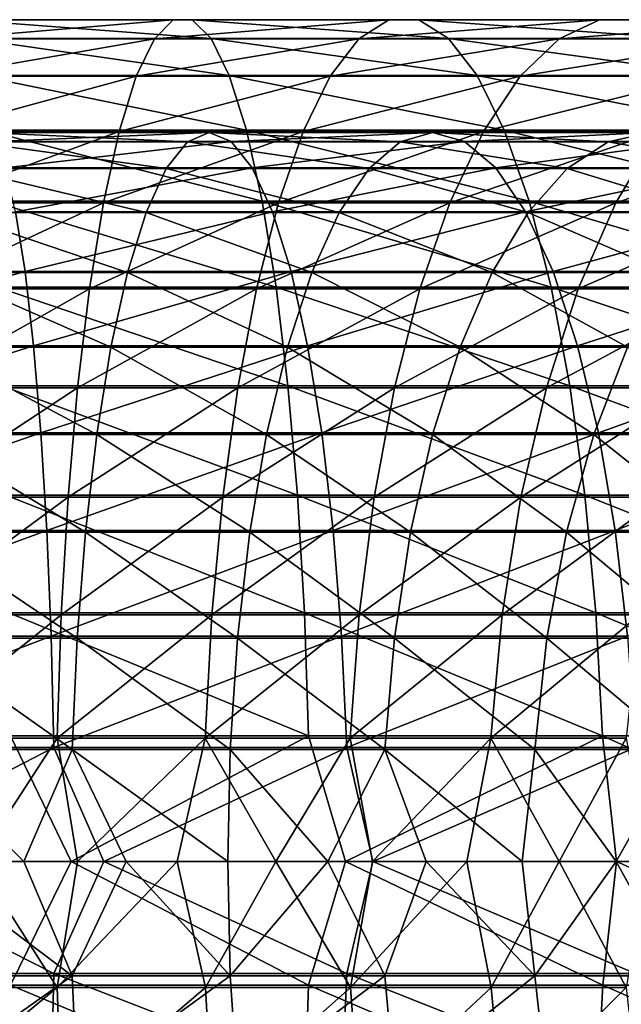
# Model space of a CAD drawing. Header units: metres. Extents: x -62 to 150, y -92 to 92.
# Tile 255 of 256: x 105 to 113, y -2 to 11. Entities that reach past the tile are written whole.
import ezdxf

# ---------------------------------------------------------------- set-up
doc = ezdxf.new("R2010")
doc.units = ezdxf.units.M
doc.layers.add('solid_500615', color=7, linetype='CONTINUOUS')

msp = doc.modelspace()

# ---------------------------------------------------------------- linework, layer by layer
at = {"layer": 'solid_500615'}
for points in [[(107.288795, 10.967999, -47.211426), (107.043732, 10.720164, -48.819798), (104.341377, 10.720164, -48.530399)], [(104.442451, 10.967999, -46.906605), (107.288795, 10.967999, -47.211426), (104.341377, 10.720164, -48.530399)], [(107.536682, 10.970339, -45.584503), (107.288795, 10.967999, -47.211426), (104.442451, 10.967999, -46.906605)], [(104.544693, 10.970339, -45.264084), (107.536682, 10.970339, -45.584503), (104.442451, 10.967999, -46.906605)], [(107.781853, 10.727129, -43.975441), (107.536682, 10.970339, -45.584503), (104.544693, 10.970339, -45.264084)], [(104.645813, 10.727129, -43.639595), (107.781853, 10.727129, -43.975441), (104.544693, 10.970339, -45.264084)], [(110.096756, 10.967999, -47.768135), (109.709648, 10.720164, -49.348347), (107.043732, 10.720164, -48.819798)], [(107.288795, 10.967999, -47.211426), (110.096756, 10.967999, -47.768135), (107.043732, 10.720164, -48.819798)], [(110.488327, 10.970339, -46.169697), (110.096756, 10.967999, -47.768135), (107.288795, 10.967999, -47.211426)], [(107.536682, 10.970339, -45.584503), (110.488327, 10.970339, -46.169697), (107.288795, 10.967999, -47.211426)], [(110.875603, 10.727129, -44.58881), (110.488327, 10.970339, -46.169697), (107.536682, 10.970339, -45.584503)], [(107.781853, 10.727129, -43.975441), (110.875603, 10.727129, -44.58881), (107.536682, 10.970339, -45.584503)], [(112.844093, 10.967999, -48.572319), (112.318008, 10.720164, -50.111851), (109.709648, 10.720164, -49.348347)], [(110.096756, 10.967999, -47.768135), (112.844093, 10.967999, -48.572319), (109.709648, 10.720164, -49.348347)], [(113.376251, 10.970339, -47.015034), (112.844093, 10.967999, -48.572319), (110.096756, 10.967999, -47.768135)], [(110.488327, 10.970339, -46.169697), (113.376251, 10.970339, -47.015034), (110.096756, 10.967999, -47.768135)], [(113.902557, 10.727129, -45.474842), (113.376251, 10.970339, -47.015034), (110.488327, 10.970339, -46.169697)], [(110.875603, 10.727129, -44.58881), (113.902557, 10.727129, -45.474842), (110.488327, 10.970339, -46.169697)], [(115.509041, 10.967999, -49.617611), (114.848145, 10.720164, -51.104263), (112.318008, 10.720164, -50.111851)], [(112.844093, 10.967999, -48.572319), (115.509041, 10.967999, -49.617611), (112.318008, 10.720164, -50.111851)], [(116.177559, 10.970339, -48.113811), (115.509041, 10.967999, -49.617611), (112.844093, 10.967999, -48.572319)], [(113.376251, 10.970339, -47.015034), (116.177559, 10.970339, -48.113811), (112.844093, 10.967999, -48.572319)], [(107.043732, 10.720164, -48.819798), (106.806984, 10.23238, -50.373619), (104.243729, 10.23238, -50.099113)], [(104.341377, 10.720164, -48.530399), (107.043732, 10.720164, -48.819798), (104.243729, 10.23238, -50.099113)], [(108.018814, 10.243814, -42.420258), (107.781853, 10.727129, -43.975441), (104.645813, 10.727129, -43.639595)], [(104.743546, 10.243814, -42.069504), (108.018814, 10.243814, -42.420258), (104.645813, 10.727129, -43.639595)], [(109.709648, 10.720164, -49.348347), (109.33567, 10.23238, -50.874958), (106.806984, 10.23238, -50.373619)], [(107.043732, 10.720164, -48.819798), (109.709648, 10.720164, -49.348347), (106.806984, 10.23238, -50.373619)], [(111.249908, 10.243814, -43.060856), (110.875603, 10.727129, -44.58881), (107.781853, 10.727129, -43.975441)], [(108.018814, 10.243814, -42.420258), (111.249908, 10.243814, -43.060856), (107.781853, 10.727129, -43.975441)], [(112.318008, 10.720164, -50.111851), (111.809769, 10.23238, -51.599163), (109.33567, 10.23238, -50.874958)], [(109.709648, 10.720164, -49.348347), (112.318008, 10.720164, -50.111851), (109.33567, 10.23238, -50.874958)], [(114.411247, 10.243814, -43.986225), (113.902557, 10.727129, -45.474842), (110.875603, 10.727129, -44.58881)], [(111.249908, 10.243814, -43.060856), (114.411247, 10.243814, -43.986225), (110.875603, 10.727129, -44.58881)], [(114.848145, 10.720164, -51.104263), (114.209671, 10.23238, -52.540493), (111.809769, 10.23238, -51.599163)], [(112.318008, 10.720164, -50.111851), (114.848145, 10.720164, -51.104263), (111.809769, 10.23238, -51.599163)], [(106.806984, 10.23238, -50.373619), (106.583839, 9.515565, -51.838104), (104.151695, 9.515565, -51.577641)], [(104.243729, 10.23238, -50.099113), (106.806984, 10.23238, -50.373619), (104.151695, 9.515565, -51.577641)], [(108.242256, 9.531213, -40.953762), (108.018814, 10.243814, -42.420258), (104.743546, 10.243814, -42.069504)], [(104.835709, 9.531213, -40.588947), (108.242256, 9.531213, -40.953762), (104.743546, 10.243814, -42.069504)], [(109.33567, 10.23238, -50.874958), (108.983192, 9.515565, -52.313805), (106.583839, 9.515565, -51.838104)], [(106.806984, 10.23238, -50.373619), (109.33567, 10.23238, -50.874958), (106.583839, 9.515565, -51.838104)], [(111.602867, 9.531213, -41.620037), (111.249908, 10.243814, -43.060856), (108.018814, 10.243814, -42.420258)], [(108.242256, 9.531213, -40.953762), (111.602867, 9.531213, -41.620037), (108.018814, 10.243814, -42.420258)], [(111.809769, 10.23238, -51.599163), (111.33075, 9.515565, -53.000965), (108.983192, 9.515565, -52.313805)], [(109.33567, 10.23238, -50.874958), (111.809769, 10.23238, -51.599163), (108.983192, 9.515565, -52.313805)], [(114.890923, 9.531213, -42.5825), (114.411247, 10.243814, -43.986225), (111.249908, 10.243814, -43.060856)], [(111.602867, 9.531213, -41.620037), (114.890923, 9.531213, -42.5825), (111.249908, 10.243814, -43.060856)], [(114.209671, 10.23238, -52.540493), (113.607895, 9.515565, -53.894146), (111.33075, 9.515565, -53.000965)], [(111.809769, 10.23238, -51.599163), (114.209671, 10.23238, -52.540493), (111.33075, 9.515565, -53.000965)], [(106.583839, 9.515565, -51.838104), (106.379311, 8.585763, -53.180481), (104.067329, 8.585763, -52.932888)], [(104.151695, 9.515565, -51.577641), (106.583839, 9.515565, -51.838104), (104.067329, 8.585763, -52.932888)], [(104.808174, 9.49999, -46.104275), (104.661629, 9.380693, -47.585037), (107.475395, 9.380693, -47.911278)], [(107.75898, 9.49999, -46.450417), (104.808174, 9.49999, -46.104275), (107.475395, 9.380693, -47.911278)], [(104.95472, 9.384899, -44.623226), (104.808174, 9.49999, -46.104275), (107.75898, 9.49999, -46.450417)], [(108.447189, 8.605274, -39.60878), (108.242256, 9.531213, -40.953762), (104.835709, 9.531213, -40.588947)], [(104.920235, 8.605274, -39.231068), (108.447189, 8.605274, -39.60878), (104.835709, 9.531213, -40.588947)], [(108.042572, 9.384899, -44.989281), (104.95472, 9.384899, -44.623226), (107.75898, 9.49999, -46.450417)], [(108.983192, 9.515565, -52.313805), (108.66011, 8.585763, -53.632675), (106.379311, 8.585763, -53.180481)], [(106.583839, 9.515565, -51.838104), (108.983192, 9.515565, -52.313805), (106.379311, 8.585763, -53.180481)], [(107.75898, 9.49999, -46.450417), (107.475395, 9.380693, -47.911278), (110.248482, 9.380693, -48.488976)], [(110.666664, 9.49999, -47.060658), (107.75898, 9.49999, -46.450417), (110.248482, 9.380693, -48.488976)], [(108.042572, 9.384899, -44.989281), (107.75898, 9.49999, -46.450417), (110.666664, 9.49999, -47.060658)], [(111.084885, 9.384899, -45.632084), (108.042572, 9.384899, -44.989281), (110.666664, 9.49999, -47.060658)], [(111.926582, 8.605274, -40.298607), (111.602867, 9.531213, -41.620037), (108.242256, 9.531213, -40.953762)], [(108.447189, 8.605274, -39.60878), (111.926582, 8.605274, -40.298607), (108.242256, 9.531213, -40.953762)], [(111.33075, 9.515565, -53.000965), (110.89167, 8.585763, -54.285885), (108.66011, 8.585763, -53.632675)], [(108.983192, 9.515565, -52.313805), (111.33075, 9.515565, -53.000965), (108.66011, 8.585763, -53.632675)], [(110.666664, 9.49999, -47.060658), (110.248482, 9.380693, -48.488976), (112.95845, 9.380693, -49.313461)], [(113.507652, 9.49999, -47.93005), (110.666664, 9.49999, -47.060658), (112.95845, 9.380693, -49.313461)], [(111.084885, 9.384899, -45.632084), (110.666664, 9.49999, -47.060658), (113.507652, 9.49999, -47.93005)], [(113.607895, 9.515565, -53.894146), (113.056305, 8.585763, -55.134933), (110.89167, 8.585763, -54.285885)], [(111.33075, 9.515565, -53.000965), (113.607895, 9.515565, -53.894146), (110.89167, 8.585763, -54.285885)], [(114.0569, 9.384899, -46.546394), (111.084885, 9.384899, -45.632084), (113.507652, 9.49999, -47.93005)], [(115.330856, 8.605274, -41.295086), (114.890923, 9.531213, -42.5825), (111.602867, 9.531213, -41.620037)], [(111.926582, 8.605274, -40.298607), (115.330856, 8.605274, -41.295086), (111.602867, 9.531213, -41.620037)], [(113.507652, 9.49999, -47.93005), (112.95845, 9.380693, -49.313461), (115.583397, 9.380693, -50.378067)], [(115.796608, 9.515565, -54.986275), (115.136871, 8.585763, -56.1731), (113.056305, 8.585763, -55.134933)], [(113.607895, 9.515565, -53.894146), (115.796608, 9.515565, -54.986275), (113.056305, 8.585763, -55.134933)], [(104.661629, 9.380693, -47.585037), (104.518745, 9.029951, -49.028996), (107.198891, 9.029951, -49.335842)], [(107.475395, 9.380693, -47.911278), (104.661629, 9.380693, -47.585037), (107.198891, 9.029951, -49.335842)], [(105.097656, 9.03826, -43.178429), (104.95472, 9.384899, -44.623226), (108.042572, 9.384899, -44.989281)], [(108.319206, 9.03826, -43.563919), (105.097656, 9.03826, -43.178429), (108.042572, 9.384899, -44.989281)], [(107.475395, 9.380693, -47.911278), (107.198891, 9.029951, -49.335842), (109.840706, 9.029951, -49.881821)], [(110.248482, 9.380693, -48.488976), (107.475395, 9.380693, -47.911278), (109.840706, 9.029951, -49.881821)], [(108.319206, 9.03826, -43.563919), (108.042572, 9.384899, -44.989281), (111.084885, 9.384899, -45.632084)], [(111.492844, 9.03826, -44.238487), (108.319206, 9.03826, -43.563919), (111.084885, 9.384899, -45.632084)], [(110.248482, 9.380693, -48.488976), (109.840706, 9.029951, -49.881821), (112.42292, 9.029951, -50.662533)], [(112.95845, 9.380693, -49.313461), (110.248482, 9.380693, -48.488976), (112.42292, 9.029951, -50.662533)], [(111.492844, 9.03826, -44.238487), (111.084885, 9.384899, -45.632084), (114.0569, 9.384899, -46.546394)], [(114.592674, 9.03826, -45.196632), (111.492844, 9.03826, -44.238487), (114.0569, 9.384899, -46.546394)], [(112.95845, 9.380693, -49.313461), (112.42292, 9.029951, -50.662533), (114.924706, 9.029951, -51.671684)], [(115.583397, 9.380693, -50.378067), (112.95845, 9.380693, -49.313461), (114.924706, 9.029951, -51.671684)], [(104.518745, 9.029951, -49.028996), (104.383072, 8.456417, -50.400517), (106.936287, 8.456417, -50.688961)], [(107.198891, 9.029951, -49.335842), (104.518745, 9.029951, -49.028996), (106.936287, 8.456417, -50.688961)], [(105.233482, 8.468623, -41.805519), (105.097656, 9.03826, -43.178429), (108.319206, 9.03826, -43.563919)], [(108.582077, 8.468623, -42.209488), (105.233482, 8.468623, -41.805519), (108.319206, 9.03826, -43.563919)], [(107.198891, 9.029951, -49.335842), (106.936287, 8.456417, -50.688961), (109.45343, 8.456417, -51.20483)], [(109.840706, 9.029951, -49.881821), (107.198891, 9.029951, -49.335842), (109.45343, 8.456417, -51.20483)], [(108.582077, 8.468623, -42.209488), (108.319206, 9.03826, -43.563919), (111.492844, 9.03826, -44.238487)], [(111.880501, 8.468623, -42.914257), (108.582077, 8.468623, -42.209488), (111.492844, 9.03826, -44.238487)], [(109.840706, 9.029951, -49.881821), (109.45343, 8.456417, -51.20483), (111.914276, 8.456417, -51.943985)], [(112.42292, 9.029951, -50.662533), (109.840706, 9.029951, -49.881821), (111.914276, 8.456417, -51.943985)], [(111.880501, 8.468623, -42.914257), (111.492844, 9.03826, -44.238487), (114.592674, 9.03826, -45.196632)], [(115.101784, 8.468623, -43.914059), (111.880501, 8.468623, -42.914257), (114.592674, 9.03826, -45.196632)], [(112.42292, 9.029951, -50.662533), (111.914276, 8.456417, -51.943985), (114.299072, 8.456417, -52.900486)], [(114.924706, 9.029951, -51.671684), (112.42292, 9.029951, -50.662533), (114.299072, 8.456417, -52.900486)], [(108.629013, 7.486724, -38.415413), (108.447189, 8.605274, -39.60878), (104.920235, 8.605274, -39.231068)], [(104.995232, 7.486724, -38.02626), (108.629013, 7.486724, -38.415413), (104.920235, 8.605274, -39.231068)], [(112.213806, 7.486724, -39.126133), (111.926582, 8.605274, -40.298607), (108.447189, 8.605274, -39.60878)], [(108.629013, 7.486724, -38.415413), (112.213806, 7.486724, -39.126133), (108.447189, 8.605274, -39.60878)], [(115.721199, 7.486724, -40.152798), (115.330856, 8.605274, -41.295086), (111.926582, 8.605274, -40.298607)], [(112.213806, 7.486724, -39.126133), (115.721199, 7.486724, -40.152798), (111.926582, 8.605274, -40.298607)], [(105.358856, 7.690045, -40.538368), (101.869133, 7.690045, -40.432404), (105.233482, 8.468623, -41.805519)], [(106.379311, 8.585763, -53.180481), (106.19796, 7.463787, -54.370701), (103.992531, 7.463787, -54.134518)], [(104.067329, 8.585763, -52.932888), (106.379311, 8.585763, -53.180481), (103.992531, 7.463787, -54.134518)], [(105.358856, 7.690045, -40.538368), (105.233482, 8.468623, -41.805519), (108.582077, 8.468623, -42.209488)], [(108.824707, 7.690045, -40.959396), (105.358856, 7.690045, -40.538368), (108.582077, 8.468623, -42.209488)], [(108.66011, 8.585763, -53.632675), (108.373642, 7.463787, -54.802052), (106.19796, 7.463787, -54.370701)], [(106.379311, 8.585763, -53.180481), (108.66011, 8.585763, -53.632675), (106.19796, 7.463787, -54.370701)], [(110.89167, 8.585763, -54.285885), (110.502357, 7.463787, -55.425159), (108.373642, 7.463787, -54.802052)], [(108.66011, 8.585763, -53.632675), (110.89167, 8.585763, -54.285885), (108.373642, 7.463787, -54.802052)], [(108.824707, 7.690045, -40.959396), (108.582077, 8.468623, -42.209488), (111.880501, 8.468623, -42.914257)], [(112.238297, 7.690045, -41.692039), (108.824707, 7.690045, -40.959396), (111.880501, 8.468623, -42.914257)], [(113.056305, 8.585763, -55.134933), (112.56723, 7.463787, -56.235077), (110.502357, 7.463787, -55.425159)], [(110.89167, 8.585763, -54.285885), (113.056305, 8.585763, -55.134933), (110.502357, 7.463787, -55.425159)], [(112.238297, 7.690045, -41.692039), (111.880501, 8.468623, -42.914257), (115.101784, 8.468623, -43.914059)], [(115.571678, 7.690045, -42.730301), (112.238297, 7.690045, -41.692039), (115.101784, 8.468623, -43.914059)], [(115.136871, 8.585763, -56.1731), (114.55191, 7.463787, -57.225395), (112.56723, 7.463787, -56.235077)], [(113.056305, 8.585763, -55.134933), (115.136871, 8.585763, -56.1731), (112.56723, 7.463787, -56.235077)], [(104.383072, 8.456417, -50.400517), (104.257904, 7.674243, -51.665764), (106.694031, 7.674243, -51.937241)], [(106.936287, 8.456417, -50.688961), (104.383072, 8.456417, -50.400517), (106.694031, 7.674243, -51.937241)], [(106.936287, 8.456417, -50.688961), (106.694031, 7.674243, -51.937241), (109.096153, 7.674243, -52.42535)], [(109.45343, 8.456417, -51.20483), (106.936287, 8.456417, -50.688961), (109.096153, 7.674243, -52.42535)], [(109.45343, 8.456417, -51.20483), (109.096153, 7.674243, -52.42535), (111.445038, 7.674243, -53.126179)], [(111.914276, 8.456417, -51.943985), (109.45343, 8.456417, -51.20483), (111.445038, 7.674243, -53.126179)], [(111.914276, 8.456417, -51.943985), (111.445038, 7.674243, -53.126179), (113.721893, 7.674243, -54.034122)], [(114.299072, 8.456417, -52.900486), (111.914276, 8.456417, -51.943985), (113.721893, 7.674243, -54.034122)], [(101.875404, 6.721734, -39.296822), (101.869133, 7.690045, -40.432404), (105.358856, 7.690045, -40.538368)], [(105.470665, 6.721734, -39.408222), (101.875404, 6.721734, -39.296822), (105.358856, 7.690045, -40.538368)], [(104.257904, 7.674243, -51.665764), (104.146248, 6.702725, -52.793499), (106.478004, 6.702725, -53.049858)], [(106.694031, 7.674243, -51.937241), (104.257904, 7.674243, -51.665764), (106.478004, 6.702725, -53.049858)], [(105.470665, 6.721734, -39.408222), (105.358856, 7.690045, -40.538368), (108.824707, 7.690045, -40.959396)], [(109.041092, 6.721734, -39.844467), (105.470665, 6.721734, -39.408222), (108.824707, 7.690045, -40.959396)], [(106.694031, 7.674243, -51.937241), (106.478004, 6.702725, -53.049858), (108.777588, 6.702725, -53.513222)], [(109.096153, 7.674243, -52.42535), (106.694031, 7.674243, -51.937241), (108.777588, 6.702725, -53.513222)], [(109.096153, 7.674243, -52.42535), (108.777588, 6.702725, -53.513222), (111.026665, 6.702725, -54.179897)], [(109.041092, 6.721734, -39.844467), (108.824707, 7.690045, -40.959396), (112.238297, 7.690045, -41.692039)], [(112.557404, 6.721734, -40.601978), (109.041092, 6.721734, -39.844467), (112.238297, 7.690045, -41.692039)], [(111.445038, 7.674243, -53.126179), (109.096153, 7.674243, -52.42535), (111.026665, 6.702725, -54.179897)], [(111.445038, 7.674243, -53.126179), (111.026665, 6.702725, -54.179897), (113.207298, 6.702725, -55.044559)], [(113.721893, 7.674243, -54.034122), (111.445038, 7.674243, -53.126179), (113.207298, 6.702725, -55.044559)], [(112.557404, 6.721734, -40.601978), (112.238297, 7.690045, -41.692039), (115.571678, 7.690045, -42.730301)], [(115.990746, 6.721734, -41.674541), (112.557404, 6.721734, -40.601978), (115.571678, 7.690045, -42.730301)], [(106.19796, 7.463787, -54.370701), (106.043854, 6.174748, -55.382118), (103.92897, 6.174748, -55.155632)], [(103.992531, 7.463787, -54.134518), (106.19796, 7.463787, -54.370701), (103.92897, 6.174748, -55.155632)], [(108.783676, 6.200599, -37.400375), (108.629013, 7.486724, -38.415413), (104.995232, 7.486724, -38.02626)], [(105.059021, 6.200599, -37.001492), (108.783676, 6.200599, -37.400375), (104.995232, 7.486724, -38.02626)], [(108.373642, 7.463787, -54.802052), (108.130211, 6.174748, -55.795765), (106.043854, 6.174748, -55.382118)], [(106.19796, 7.463787, -54.370701), (108.373642, 7.463787, -54.802052), (106.043854, 6.174748, -55.382118)], [(110.502357, 7.463787, -55.425159), (110.171532, 6.174748, -56.393288), (108.130211, 6.174748, -55.795765)], [(108.373642, 7.463787, -54.802052), (110.502357, 7.463787, -55.425159), (108.130211, 6.174748, -55.795765)], [(112.458107, 6.200599, -38.128868), (112.213806, 7.486724, -39.126133), (108.629013, 7.486724, -38.415413)], [(108.783676, 6.200599, -37.400375), (112.458107, 6.200599, -38.128868), (108.629013, 7.486724, -38.415413)], [(112.56723, 7.463787, -56.235077), (112.151627, 6.174748, -57.169952), (110.171532, 6.174748, -56.393288)], [(110.502357, 7.463787, -55.425159), (112.56723, 7.463787, -56.235077), (110.171532, 6.174748, -56.393288)], [(114.55191, 7.463787, -57.225395), (114.054825, 6.174748, -58.119614), (112.151627, 6.174748, -57.169952)], [(112.56723, 7.463787, -56.235077), (114.55191, 7.463787, -57.225395), (112.151627, 6.174748, -57.169952)], [(116.053207, 6.200599, -39.181206), (115.721199, 7.486724, -40.152798), (112.213806, 7.486724, -39.126133)], [(112.458107, 6.200599, -38.128868), (116.053207, 6.200599, -39.181206), (112.213806, 7.486724, -39.126133)], [(101.88076, 5.587581, -38.326912), (101.875404, 6.721734, -39.296822), (105.470665, 6.721734, -39.408222)], [(105.566154, 5.587581, -38.442963), (101.88076, 5.587581, -38.326912), (105.470665, 6.721734, -39.408222)], [(104.146248, 6.702725, -52.793499), (104.050941, 5.565835, -53.755894), (106.293625, 5.565835, -53.999359)], [(106.478004, 6.702725, -53.049858), (104.146248, 6.702725, -52.793499), (106.293625, 5.565835, -53.999359)], [(105.566154, 5.587581, -38.442963), (105.470665, 6.721734, -39.408222), (109.041092, 6.721734, -39.844467)], [(109.225899, 5.587581, -38.892208), (105.566154, 5.587581, -38.442963), (109.041092, 6.721734, -39.844467)], [(106.478004, 6.702725, -53.049858), (106.293625, 5.565835, -53.999359), (108.505699, 5.565835, -54.441616)], [(108.777588, 6.702725, -53.513222), (106.478004, 6.702725, -53.049858), (108.505699, 5.565835, -54.441616)], [(108.777588, 6.702725, -53.513222), (108.505699, 5.565835, -54.441616), (110.669594, 5.565835, -55.079147)], [(111.026665, 6.702725, -54.179897), (108.777588, 6.702725, -53.513222), (110.669594, 5.565835, -55.079147)], [(109.225899, 5.587581, -38.892208), (109.041092, 6.721734, -39.844467), (112.557404, 6.721734, -40.601978)], [(112.829941, 5.587581, -39.670959), (109.225899, 5.587581, -38.892208), (112.557404, 6.721734, -40.601978)], [(111.026665, 6.702725, -54.179897), (110.669594, 5.565835, -55.079147), (112.768105, 5.565835, -55.906883)], [(113.207298, 6.702725, -55.044559), (111.026665, 6.702725, -54.179897), (112.768105, 5.565835, -55.906883)], [(112.829941, 5.587581, -39.670959), (112.557404, 6.721734, -40.601978), (115.990746, 6.721734, -41.674541)], [(113.207298, 6.702725, -55.044559), (112.768105, 5.565835, -55.906883), (114.784538, 5.565835, -56.918251)], [(116.348671, 5.587581, -40.772827), (112.829941, 5.587581, -39.670959), (115.990746, 6.721734, -41.674541)], [(106.043854, 6.174748, -55.382118), (105.920433, 4.747501, -56.192104), (103.878067, 4.747501, -55.973381)], [(103.92897, 6.174748, -55.155632), (106.043854, 6.174748, -55.382118), (103.878067, 4.747501, -55.973381)], [(108.9077, 4.775686, -36.586384), (108.783676, 6.200599, -37.400375), (105.059021, 6.200599, -37.001492)], [(105.110176, 4.775686, -36.179699), (108.9077, 4.775686, -36.586384), (105.059021, 6.200599, -37.001492)], [(108.130211, 6.174748, -55.795765), (107.935265, 4.747501, -56.591564), (105.920433, 4.747501, -56.192104)], [(106.043854, 6.174748, -55.382118), (108.130211, 6.174748, -55.795765), (105.920433, 4.747501, -56.192104)], [(110.171532, 6.174748, -56.393288), (109.906593, 4.747501, -57.168598), (107.935265, 4.747501, -56.591564)], [(108.130211, 6.174748, -55.795765), (110.171532, 6.174748, -56.393288), (107.935265, 4.747501, -56.591564)], [(112.654022, 4.775686, -37.329132), (112.458107, 6.200599, -38.128868), (108.783676, 6.200599, -37.400375)], [(108.9077, 4.775686, -36.586384), (112.654022, 4.775686, -37.329132), (108.783676, 6.200599, -37.400375)], [(112.151627, 6.174748, -57.169952), (111.818802, 4.747501, -57.91864), (109.906593, 4.747501, -57.168598)], [(110.171532, 6.174748, -56.393288), (112.151627, 6.174748, -57.169952), (109.906593, 4.747501, -57.168598)], [(114.054825, 6.174748, -58.119614), (113.656746, 4.747501, -58.835739), (111.818802, 4.747501, -57.91864)], [(112.151627, 6.174748, -57.169952), (114.054825, 6.174748, -58.119614), (111.818802, 4.747501, -57.91864)], [(116.319458, 4.775686, -38.402058), (116.053207, 6.200599, -39.181206), (112.458107, 6.200599, -38.128868)], [(112.654022, 4.775686, -37.329132), (116.319458, 4.775686, -38.402058), (112.458107, 6.200599, -38.128868)], [(101.885078, 4.315569, -37.546604), (101.88076, 5.587581, -38.326912), (105.566154, 5.587581, -38.442963)], [(105.642982, 4.315569, -37.666393), (101.885078, 4.315569, -37.546604), (105.566154, 5.587581, -38.442963)], [(104.050941, 5.565835, -53.755894), (103.974457, 4.291622, -54.52919), (106.145569, 4.291622, -54.762314)], [(106.293625, 5.565835, -53.999359), (104.050941, 5.565835, -53.755894), (106.145569, 4.291622, -54.762314)], [(105.642982, 4.315569, -37.666393), (105.566154, 5.587581, -38.442963), (109.225899, 5.587581, -38.892208)], [(109.374588, 4.315569, -38.126102), (105.642982, 4.315569, -37.666393), (109.225899, 5.587581, -38.892208)], [(106.293625, 5.565835, -53.999359), (106.145569, 4.291622, -54.762314), (108.287346, 4.291622, -55.18763)], [(108.505699, 5.565835, -54.441616), (106.293625, 5.565835, -53.999359), (108.287346, 4.291622, -55.18763)], [(108.505699, 5.565835, -54.441616), (108.287346, 4.291622, -55.18763), (110.382797, 4.291622, -55.801765)], [(110.669594, 5.565835, -55.079147), (108.505699, 5.565835, -54.441616), (110.382797, 4.291622, -55.801765)], [(109.374588, 4.315569, -38.126102), (109.225899, 5.587581, -38.892208), (112.829941, 5.587581, -39.670959)], [(113.04921, 4.315569, -38.921947), (109.374588, 4.315569, -38.126102), (112.829941, 5.587581, -39.670959)], [(110.669594, 5.565835, -55.079147), (110.382797, 4.291622, -55.801765), (112.415314, 4.291622, -56.599854)], [(112.768105, 5.565835, -55.906883), (110.669594, 5.565835, -55.079147), (112.415314, 4.291622, -56.599854)], [(112.768105, 5.565835, -55.906883), (112.415314, 4.291622, -56.599854), (114.36879, 4.291622, -57.575569)], [(114.784538, 5.565835, -56.918251), (112.768105, 5.565835, -55.906883), (114.36879, 4.291622, -57.575569)], [(113.04921, 4.315569, -38.921947), (112.829941, 5.587581, -39.670959), (116.348671, 5.587581, -40.772827)], [(116.636635, 4.315569, -40.047386), (113.04921, 4.315569, -38.921947), (116.348671, 5.587581, -40.772827)], [(105.920433, 4.747501, -56.192104), (105.830475, 3.21399, -56.78252), (103.840965, 3.21399, -56.569458)], [(103.878067, 4.747501, -55.973381), (105.920433, 4.747501, -56.192104), (103.840965, 3.21399, -56.569458)], [(108.998314, 3.243879, -35.991661), (108.9077, 4.775686, -36.586384), (105.110176, 4.775686, -36.179699)], [(105.147552, 3.243879, -35.579273), (108.998314, 3.243879, -35.991661), (105.110176, 4.775686, -36.179699)], [(107.935265, 4.747501, -56.591564), (107.793159, 3.21399, -57.171642), (105.830475, 3.21399, -56.78252)], [(105.920433, 4.747501, -56.192104), (107.935265, 4.747501, -56.591564), (105.830475, 3.21399, -56.78252)], [(109.906593, 4.747501, -57.168598), (109.71347, 3.21399, -57.733746), (107.793159, 3.21399, -57.171642)], [(107.935265, 4.747501, -56.591564), (109.906593, 4.747501, -57.168598), (107.793159, 3.21399, -57.171642)], [(112.797157, 3.243879, -36.744823), (112.654022, 4.775686, -37.329132), (108.9077, 4.775686, -36.586384)], [(108.998314, 3.243879, -35.991661), (112.797157, 3.243879, -36.744823), (108.9077, 4.775686, -36.586384)], [(111.818802, 4.747501, -57.91864), (111.576195, 3.21399, -58.464371), (109.71347, 3.21399, -57.733746)], [(109.906593, 4.747501, -57.168598), (111.818802, 4.747501, -57.91864), (109.71347, 3.21399, -57.733746)], [(113.656746, 4.747501, -58.835739), (113.36657, 3.21399, -59.357738), (111.576195, 3.21399, -58.464371)], [(111.818802, 4.747501, -57.91864), (113.656746, 4.747501, -58.835739), (111.576195, 3.21399, -58.464371)], [(116.513985, 3.243879, -37.83279), (116.319458, 4.775686, -38.402058), (112.654022, 4.775686, -37.329132)], [(112.797157, 3.243879, -36.744823), (116.513985, 3.243879, -37.83279), (112.654022, 4.775686, -37.329132)], [(101.888237, 2.937081, -36.97514), (101.885078, 4.315569, -37.546604), (105.642982, 4.315569, -37.666393)], [(105.699249, 2.937081, -37.097672), (101.888237, 2.937081, -36.97514), (105.642982, 4.315569, -37.666393)], [(103.974457, 4.291622, -54.52919), (103.918594, 2.911524, -55.094284), (106.037415, 2.911524, -55.319859)], [(106.145569, 4.291622, -54.762314), (103.974457, 4.291622, -54.52919), (106.037415, 2.911524, -55.319859)], [(105.699249, 2.937081, -37.097672), (105.642982, 4.315569, -37.666393), (109.374588, 4.315569, -38.126102)], [(109.483482, 2.937081, -37.565041), (105.699249, 2.937081, -37.097672), (109.374588, 4.315569, -38.126102)], [(106.145569, 4.291622, -54.762314), (106.037415, 2.911524, -55.319859), (108.127808, 2.911524, -55.7328)], [(108.287346, 4.291622, -55.18763), (106.145569, 4.291622, -54.762314), (108.127808, 2.911524, -55.7328)], [(108.287346, 4.291622, -55.18763), (108.127808, 2.911524, -55.7328), (110.173248, 2.911524, -56.329853)], [(110.382797, 4.291622, -55.801765), (108.287346, 4.291622, -55.18763), (110.173248, 2.911524, -56.329853)], [(109.483482, 2.937081, -37.565041), (109.374588, 4.315569, -38.126102), (113.04921, 4.315569, -38.921947)], [(113.209793, 2.937081, -38.373405), (109.483482, 2.937081, -37.565041), (113.04921, 4.315569, -38.921947)], [(110.382797, 4.291622, -55.801765), (110.173248, 2.911524, -56.329853), (112.157539, 2.911524, -57.106285)], [(112.415314, 4.291622, -56.599854), (110.382797, 4.291622, -55.801765), (112.157539, 2.911524, -57.106285)], [(112.415314, 4.291622, -56.599854), (112.157539, 2.911524, -57.106285), (114.064995, 2.911524, -58.055962)], [(114.36879, 4.291622, -57.575569), (112.415314, 4.291622, -56.599854), (114.064995, 2.911524, -58.055962)], [(113.209793, 2.937081, -38.373405), (113.04921, 4.315569, -38.921947), (116.636635, 4.315569, -40.047386)], [(105.830475, 3.21399, -56.78252), (105.775986, 1.608541, -57.140152), (103.818489, 1.608541, -56.930519)], [(103.840965, 3.21399, -56.569458), (105.830475, 3.21399, -56.78252), (103.818489, 1.608541, -56.930519)], [(109.053497, 1.639465, -35.629517), (108.998314, 3.243879, -35.991661), (105.147552, 3.243879, -35.579273)], [(105.170311, 1.639465, -35.213657), (109.053497, 1.639465, -35.629517), (105.147552, 3.243879, -35.579273)], [(107.793159, 3.21399, -57.171642), (107.707085, 1.608541, -57.523014), (105.775986, 1.608541, -57.140152)], [(105.830475, 3.21399, -56.78252), (107.793159, 3.21399, -57.171642), (105.775986, 1.608541, -57.140152)], [(109.71347, 3.21399, -57.733746), (109.596489, 1.608541, -58.076069), (107.707085, 1.608541, -57.523014)], [(107.793159, 3.21399, -57.171642), (109.71347, 3.21399, -57.733746), (107.707085, 1.608541, -57.523014)], [(112.884323, 1.639465, -36.389019), (112.797157, 3.243879, -36.744823), (108.998314, 3.243879, -35.991661)], [(109.053497, 1.639465, -35.629517), (112.884323, 1.639465, -36.389019), (108.998314, 3.243879, -35.991661)], [(111.576195, 3.21399, -58.464371), (111.429237, 1.608541, -58.794941), (109.596489, 1.608541, -58.076069)], [(109.71347, 3.21399, -57.733746), (111.576195, 3.21399, -58.464371), (109.596489, 1.608541, -58.076069)], [(113.36657, 3.21399, -59.357738), (113.190804, 1.608541, -59.673931), (111.429237, 1.608541, -58.794941)], [(111.576195, 3.21399, -58.464371), (113.36657, 3.21399, -59.357738), (111.429237, 1.608541, -58.794941)], [(116.632439, 1.639465, -37.486149), (116.513985, 3.243879, -37.83279), (112.797157, 3.243879, -36.744823)], [(112.884323, 1.639465, -36.389019), (116.632439, 1.639465, -37.486149), (112.797157, 3.243879, -36.744823)], [(105.699249, 2.937081, -37.097672), (101.890167, 1.486127, -36.626621), (101.888237, 2.937081, -36.97514)], [(105.699249, 2.937081, -37.097672), (105.733566, 1.486127, -36.750824), (101.890167, 1.486127, -36.626621)], [(103.918594, 2.911524, -55.094284), (103.884659, 1.459592, -55.43721), (105.971741, 1.459592, -55.658199)], [(106.037415, 2.911524, -55.319859), (103.918594, 2.911524, -55.094284), (105.971741, 1.459592, -55.658199)], [(109.483482, 2.937081, -37.565041), (105.733566, 1.486127, -36.750824), (105.699249, 2.937081, -37.097672)], [(109.483482, 2.937081, -37.565041), (109.549896, 1.486127, -37.22287), (105.733566, 1.486127, -36.750824)], [(106.037415, 2.911524, -55.319859), (105.971741, 1.459592, -55.658199), (108.030952, 1.459592, -56.063633)], [(108.127808, 2.911524, -55.7328), (106.037415, 2.911524, -55.319859), (108.030952, 1.459592, -56.063633)], [(108.127808, 2.911524, -55.7328), (108.030952, 1.459592, -56.063633), (110.046036, 1.459592, -56.650314)], [(110.173248, 2.911524, -56.329853), (108.127808, 2.911524, -55.7328), (110.046036, 1.459592, -56.650314)], [(113.209793, 2.937081, -38.373405), (109.549896, 1.486127, -37.22287), (109.483482, 2.937081, -37.565041)], [(113.209793, 2.937081, -38.373405), (113.307732, 1.486127, -38.038868), (109.549896, 1.486127, -37.22287)], [(110.173248, 2.911524, -56.329853), (110.046036, 1.459592, -56.650314), (112.00106, 1.459592, -57.413601)], [(112.157539, 2.911524, -57.106285), (110.173248, 2.911524, -56.329853), (112.00106, 1.459592, -57.413601)], [(112.157539, 2.911524, -57.106285), (112.00106, 1.459592, -57.413601), (113.880592, 1.459592, -58.347469)], [(114.064995, 2.911524, -58.055962), (112.157539, 2.911524, -57.106285), (113.880592, 1.459592, -58.347469)], [(105.170311, 1.639465, -35.213657), (102.359016, 0, -35.006119), (105.95948, 0, -35.146675)], [(103.818489, 1.608541, -56.930519), (105.775986, 1.608541, -57.140152), (104.729683, 0, -57.125061)], [(105.775986, 1.608541, -57.140152), (106.042656, 0, -57.302303), (104.729683, 0, -57.125061)], [(105.170311, 1.639465, -35.213657), (105.95948, 0, -35.146675), (109.053497, 1.639465, -35.629517)], [(105.775986, 1.608541, -57.140152), (107.707085, 1.608541, -57.523014), (106.042656, 0, -57.302303)], [(109.053497, 1.639465, -35.629517), (105.95948, 0, -35.146675), (109.536362, 0, -35.581352)], [(107.707085, 1.608541, -57.523014), (107.342575, 0, -57.558254), (106.042656, 0, -57.302303)], [(107.707085, 1.608541, -57.523014), (108.624725, 0, -57.891994), (107.342575, 0, -57.558254)], [(107.707085, 1.608541, -57.523014), (109.596489, 1.608541, -58.076069), (108.624725, 0, -57.891994)], [(109.596489, 1.608541, -58.076069), (109.884468, 0, -58.302303), (108.624725, 0, -57.891994)], [(109.053497, 1.639465, -35.629517), (109.536362, 0, -35.581352), (112.884323, 1.639465, -36.389019)], [(112.884323, 1.639465, -36.389019), (109.536362, 0, -35.581352), (113.065697, 0, -36.307243)], [(109.596489, 1.608541, -58.076069), (111.429237, 1.608541, -58.794941), (109.884468, 0, -58.302303)], [(111.429237, 1.608541, -58.794941), (111.117226, 0, -58.787701), (109.884468, 0, -58.302303)], [(111.429237, 1.608541, -58.794941), (112.318527, 0, -59.34642), (111.117226, 0, -58.787701)], [(111.429237, 1.608541, -58.794941), (113.190804, 1.608541, -59.673931), (112.318527, 0, -59.34642)], [(113.190804, 1.608541, -59.673931), (113.484024, 0, -59.97644), (112.318527, 0, -59.34642)], [(112.884323, 1.639465, -36.389019), (113.065697, 0, -36.307243), (116.523796, 0, -37.319481)], [(112.884323, 1.639465, -36.389019), (116.523796, 0, -37.319481), (116.632439, 1.639465, -37.486149)], [(101.890167, 1.486127, -36.626621), (105.733566, 1.486127, -36.750824), (102.855194, 0, -36.508022)], [(105.733566, 1.486127, -36.750824), (106.385681, 0, -36.689186), (102.855194, 0, -36.508022)], [(103.884659, 1.459592, -55.43721), (103.996048, 0, -55.557323), (105.341446, 0, -55.685299)], [(105.971741, 1.459592, -55.658199), (103.884659, 1.459592, -55.43721), (105.341446, 0, -55.685299)], [(105.971741, 1.459592, -55.658199), (105.341446, 0, -55.685299), (106.677261, 0, -55.890408)], [(105.733566, 1.486127, -36.750824), (109.549896, 1.486127, -37.22287), (106.385681, 0, -36.689186)], [(105.971741, 1.459592, -55.658199), (106.677261, 0, -55.890408), (107.999077, 0, -56.171963)], [(108.030952, 1.459592, -56.063633), (105.971741, 1.459592, -55.658199), (107.999077, 0, -56.171963)], [(109.549896, 1.486127, -37.22287), (109.888893, 0, -37.163132), (106.385681, 0, -36.689186)], [(108.030952, 1.459592, -56.063633), (107.999077, 0, -56.171963), (109.302528, 0, -56.529041)], [(110.046036, 1.459592, -56.650314), (108.030952, 1.459592, -56.063633), (109.302528, 0, -56.529041)], [(110.046036, 1.459592, -56.650314), (109.302528, 0, -56.529041), (110.58329, 0, -56.960457)], [(109.549896, 1.486127, -37.22287), (113.307732, 1.486127, -38.038868), (109.888893, 0, -37.163132)], [(113.307732, 1.486127, -38.038868), (113.340599, 0, -37.926582), (109.888893, 0, -37.163132)], [(110.046036, 1.459592, -56.650314), (110.58329, 0, -56.960457), (111.837135, 0, -57.464787)], [(112.00106, 1.459592, -57.413601), (110.046036, 1.459592, -56.650314), (111.837135, 0, -57.464787)], [(112.00106, 1.459592, -57.413601), (111.837135, 0, -57.464787), (113.059914, 0, -58.040359)], [(113.880592, 1.459592, -58.347469), (112.00106, 1.459592, -57.413601), (113.059914, 0, -58.040359)], [(113.880592, 1.459592, -58.347469), (113.059914, 0, -58.040359), (114.247581, 0, -58.685272)], [(105.733948, -1.459592, -36.746677), (101.89016, -1.459592, -36.622456), (102.855194, 0, -36.508022)], [(105.733948, -1.459592, -36.746677), (102.855194, 0, -36.508022), (106.385681, 0, -36.689186)], [(104.729683, 0, -57.125061), (105.77668, -1.639465, -57.13559), (103.818779, -1.639465, -56.925911)], [(103.88501, -1.486127, -55.43306), (105.972466, -1.486127, -55.654095), (103.996048, 0, -55.557323)], [(105.972466, -1.486127, -55.654095), (105.341446, 0, -55.685299), (103.996048, 0, -55.557323)], [(104.729683, 0, -57.125061), (106.042656, 0, -57.302303), (105.77668, -1.639465, -57.13559)], [(105.972466, -1.486127, -55.654095), (106.677261, 0, -55.890408), (105.341446, 0, -55.685299)], [(109.550652, -1.459592, -37.218773), (105.733948, -1.459592, -36.746677), (106.385681, 0, -36.689186)], [(107.342575, 0, -57.558254), (107.708183, -1.639465, -57.518532), (105.77668, -1.639465, -57.13559)], [(106.042656, 0, -57.302303), (107.342575, 0, -57.558254), (105.77668, -1.639465, -57.13559)], [(105.972466, -1.486127, -55.654095), (108.032051, -1.486127, -56.059612), (106.677261, 0, -55.890408)], [(109.550652, -1.459592, -37.218773), (106.385681, 0, -36.689186), (109.888893, 0, -37.163132)], [(108.032051, -1.486127, -56.059612), (107.999077, 0, -56.171963), (106.677261, 0, -55.890408)], [(107.342575, 0, -57.558254), (108.624725, 0, -57.891994), (107.708183, -1.639465, -57.518532)], [(108.624725, 0, -57.891994), (109.597984, -1.639465, -58.071701), (107.708183, -1.639465, -57.518532)], [(108.032051, -1.486127, -56.059612), (109.302528, 0, -56.529041), (107.999077, 0, -56.171963)], [(108.032051, -1.486127, -56.059612), (110.047493, -1.486127, -56.646412), (109.302528, 0, -56.529041)], [(108.624725, 0, -57.891994), (109.884468, 0, -58.302303), (109.597984, -1.639465, -58.071701)], [(110.047493, -1.486127, -56.646412), (110.58329, 0, -56.960457), (109.302528, 0, -56.529041)], [(113.308861, -1.459592, -38.034859), (109.550652, -1.459592, -37.218773), (109.888893, 0, -37.163132)], [(111.117226, 0, -58.787701), (111.431114, -1.639465, -58.790722), (109.597984, -1.639465, -58.071701)], [(109.884468, 0, -58.302303), (111.117226, 0, -58.787701), (109.597984, -1.639465, -58.071701)], [(113.308861, -1.459592, -38.034859), (109.888893, 0, -37.163132), (113.340599, 0, -37.926582)], [(110.047493, -1.486127, -56.646412), (112.002869, -1.486127, -57.409847), (110.58329, 0, -56.960457)], [(112.002869, -1.486127, -57.409847), (111.837135, 0, -57.464787), (110.58329, 0, -56.960457)], [(111.117226, 0, -58.787701), (112.318527, 0, -59.34642), (111.431114, -1.639465, -58.790722)], [(112.318527, 0, -59.34642), (113.193047, -1.639465, -59.669895), (111.431114, -1.639465, -58.790722)], [(112.002869, -1.486127, -57.409847), (113.059914, 0, -58.040359), (111.837135, 0, -57.464787)], [(112.002869, -1.486127, -57.409847), (113.882736, -1.486127, -58.343899), (113.059914, 0, -58.040359)], [(112.318527, 0, -59.34642), (113.484024, 0, -59.97644), (113.193047, -1.639465, -59.669895)], [(113.882736, -1.486127, -58.343899), (114.247581, 0, -58.685272), (113.059914, 0, -58.040359)], [(116.633934, -1.608541, -37.481781), (116.523796, 0, -37.319481), (113.065697, 0, -36.307243)], [(105.170593, -1.608541, -35.209053), (105.95948, 0, -35.146675), (102.359016, 0, -35.006119)], [(105.170593, -1.608541, -35.209053), (109.054192, -1.608541, -35.624954), (105.95948, 0, -35.146675)], [(109.054192, -1.608541, -35.624954), (109.536362, 0, -35.581352), (105.95948, 0, -35.146675)], [(109.054192, -1.608541, -35.624954), (112.885422, -1.608541, -36.384537), (109.536362, 0, -35.581352)], [(112.885422, -1.608541, -36.384537), (113.065697, 0, -36.307243), (109.536362, 0, -35.581352)], [(112.885422, -1.608541, -36.384537), (116.633934, -1.608541, -37.481781), (113.065697, 0, -36.307243)], [(101.88826, -2.911524, -36.966873), (101.89016, -1.459592, -36.622456), (105.700035, -2.911524, -37.089439)], [(105.700035, -2.911524, -37.089439), (101.89016, -1.459592, -36.622456), (105.733948, -1.459592, -36.746677)], [(103.919365, -2.937081, -55.086048), (105.972466, -1.486127, -55.654095), (103.88501, -1.486127, -55.43306)], [(103.919365, -2.937081, -55.086048), (106.03894, -2.937081, -55.311726), (105.972466, -1.486127, -55.654095)], [(105.700035, -2.911524, -37.089439), (105.733948, -1.459592, -36.746677), (109.485023, -2.911524, -37.556919)], [(109.485023, -2.911524, -37.556919), (105.733948, -1.459592, -36.746677), (109.550652, -1.459592, -37.218773)], [(106.03894, -2.937081, -55.311726), (108.032051, -1.486127, -56.059612), (105.972466, -1.486127, -55.654095)], [(106.03894, -2.937081, -55.311726), (108.130081, -2.937081, -55.724846), (108.032051, -1.486127, -56.059612)], [(108.130081, -2.937081, -55.724846), (110.047493, -1.486127, -56.646412), (108.032051, -1.486127, -56.059612)], [(108.130081, -2.937081, -55.724846), (110.176239, -2.937081, -56.322136), (110.047493, -1.486127, -56.646412)], [(109.485023, -2.911524, -37.556919), (109.550652, -1.459592, -37.218773), (113.212082, -2.911524, -38.365459)], [(113.212082, -2.911524, -38.365459), (109.550652, -1.459592, -37.218773), (113.308861, -1.459592, -38.034859)], [(110.176239, -2.937081, -56.322136), (112.002869, -1.486127, -57.409847), (110.047493, -1.486127, -56.646412)], [(110.176239, -2.937081, -56.322136), (112.16124, -2.937081, -57.098881), (112.002869, -1.486127, -57.409847)], [(112.16124, -2.937081, -57.098881), (113.882736, -1.486127, -58.343899), (112.002869, -1.486127, -57.409847)], [(112.16124, -2.937081, -57.098881), (114.069366, -2.937081, -58.048927), (113.882736, -1.486127, -58.343899)], [(103.818779, -1.639465, -56.925911), (105.77668, -1.639465, -57.13559), (103.841537, -3.243879, -56.560299)], [(105.77668, -1.639465, -57.13559), (105.831856, -3.243879, -56.773445), (103.841537, -3.243879, -56.560299)], [(105.148117, -3.21399, -35.570114), (108.999702, -3.21399, -35.98259), (105.170593, -1.608541, -35.209053)], [(108.999702, -3.21399, -35.98259), (109.054192, -1.608541, -35.624954), (105.170593, -1.608541, -35.209053)], [(105.77668, -1.639465, -57.13559), (107.708183, -1.639465, -57.518532), (105.831856, -3.243879, -56.773445)], [(107.708183, -1.639465, -57.518532), (107.795341, -3.243879, -57.162727), (105.831856, -3.243879, -56.773445)], [(107.708183, -1.639465, -57.518532), (109.597984, -1.639465, -58.071701), (107.795341, -3.243879, -57.162727)], [(109.597984, -1.639465, -58.071701), (109.716438, -3.243879, -57.72506), (107.795341, -3.243879, -57.162727)], [(108.999702, -3.21399, -35.98259), (112.799347, -3.21399, -36.735909), (109.054192, -1.608541, -35.624954)], [(112.799347, -3.21399, -36.735909), (112.885422, -1.608541, -36.384537), (109.054192, -1.608541, -35.624954)], [(109.597984, -1.639465, -58.071701), (111.431114, -1.639465, -58.790722), (109.716438, -3.243879, -57.72506)], [(111.431114, -1.639465, -58.790722), (111.579918, -3.243879, -58.455986), (109.716438, -3.243879, -57.72506)], [(111.431114, -1.639465, -58.790722), (113.193047, -1.639465, -59.669895), (111.579918, -3.243879, -58.455986)], [(113.193047, -1.639465, -59.669895), (113.371033, -3.243879, -59.349716), (111.579918, -3.243879, -58.455986)], [(112.799347, -3.21399, -36.735909), (116.516953, -3.21399, -37.824104), (112.885422, -1.608541, -36.384537)], [(116.516953, -3.21399, -37.824104), (116.633934, -1.608541, -37.481781), (112.885422, -1.608541, -36.384537)]]:
    msp.add_3dface(points, dxfattribs=at)

doc.saveas('drawing.dxf')
